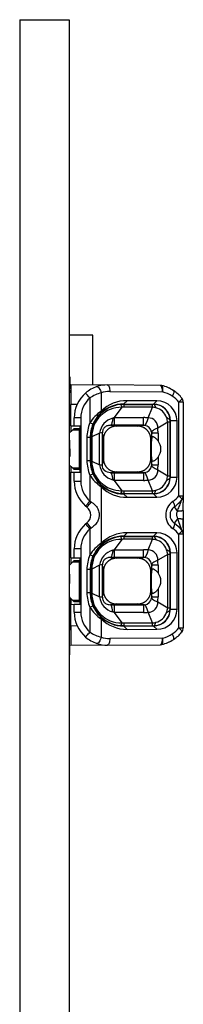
# Model space of a CAD drawing. Header units: millimetres. Extents: x 7 to 819, y 15 to 587.
# Tile 11 of 45: x 341.6 to 346.55, y 224.5 to 254.32. Entities that reach past the tile are written whole.
import ezdxf

# ---------------------------------------------------------------- set-up
doc = ezdxf.new("R2010")
doc.units = ezdxf.units.MM
doc.layers.add('Default', color=7, linetype='Continuous')
doc.layers.add('RECLED_224X50MM_', color=7, linetype='Continuous')

# ---------------------------------------------------------------- blocks, each defined once
blk = doc.blocks.new('SE4')
at = {"layer": 'RECLED_224X50MM_', "color": 7, "linetype": 'Continuous'}
for p, q in [((341.604, 254.32), (343.104, 254.32)), ((341.604, 254.32), (341.604, 204.82)), ((343.104, 254.32), (343.104, 204.82)), ((343.812, 244.77), (343.104, 244.77)), ((343.812, 243.264), (343.812, 244.77)), ((343.124, 243.505), (343.104, 243.505)), ((343.154, 243.27), (343.154, 242.67)), ((343.154, 243.27), (344.263, 243.26)), ((343.94, 243.21), (343.947, 243.211)), ((344.071, 243.02), (344.071, 242.464)), ((345.861, 243.246), (344.263, 243.26)), ((344.33, 243.06), (345.927, 243.046)), ((343.729, 242.864), (343.729, 242.11)), ((344.852, 242.783), (344.754, 242.683)), ((345.755, 242.78), (344.852, 242.783)), ((345.654, 242.68), (345.755, 242.78)), ((346.423, 239.904), (346.423, 242.736)), ((346.554, 242.736), (346.423, 242.736)), ((346.554, 242.736), (346.554, 239.904)), ((343.124, 242.616), (343.104, 242.616)), ((343.124, 242.039), (343.124, 242.616)), ((343.124, 242.52), (343.154, 242.52)), ((343.124, 242.445), (343.154, 242.445)), ((343.154, 242.025), (343.154, 242.67)), ((343.341, 242.668), (343.154, 242.67)), ((344.073, 242.462), (344.039, 242.39)), ((344.692, 242.583), (344.467, 242.271)), ((344.754, 242.683), (345.654, 242.68)), ((344.754, 242.671), (344.754, 242.683)), ((344.754, 242.671), (344.754, 242.586)), ((344.754, 242.671), (345.621, 242.671)), ((345.621, 242.586), (344.754, 242.586)), ((345.492, 242.263), (345.621, 242.586)), ((345.621, 242.586), (345.621, 242.671)), ((345.654, 242.671), (345.621, 242.671)), ((345.654, 242.671), (345.654, 242.68)), ((343.454, 242.26), (343.254, 242.26)), ((343.254, 242.023), (343.254, 242.26)), ((343.454, 242.26), (343.454, 240.345)), ((343.821, 242.071), (343.729, 242.111)), ((344.467, 242.271), (344.421, 242.256)), ((344.467, 242.271), (344.467, 242.038)), ((344.467, 242.271), (345.353, 242.271)), ((346.085, 242.129), (345.782, 241.95)), ((346.155, 242.129), (346.085, 242.129)), ((346.085, 240.511), (346.085, 242.129)), ((346.155, 242.17), (346.162, 242.17)), ((346.155, 242.129), (346.155, 240.511)), ((346.365, 242.171), (346.162, 242.17)), ((346.162, 240.47), (346.162, 242.17)), ((346.365, 240.471), (346.365, 242.171)), ((343.124, 242.039), (343.104, 242.039)), ((343.104, 241.795), (343.204, 241.895)), ((343.154, 242.025), (343.154, 241.845)), ((343.154, 242.025), (343.254, 242.023)), ((343.204, 241.895), (343.254, 241.945)), ((343.404, 241.895), (343.204, 241.895)), ((343.254, 242.023), (343.429, 242.02)), ((343.254, 241.945), (343.404, 241.945)), ((343.404, 241.895), (343.404, 241.945)), ((343.404, 241.895), (343.404, 240.745)), ((343.429, 240.62), (343.429, 242.02)), ((344.137, 241.614), (344.109, 241.814)), ((344.109, 240.829), (344.109, 241.814)), ((344.467, 242.038), (344.355, 242.038)), ((344.355, 242.038), (344.535, 242.012)), ((345.353, 242.038), (344.467, 242.038)), ((345.173, 242.012), (344.535, 242.012)), ((345.173, 242.012), (345.353, 242.038)), ((343.739, 241.67), (343.639, 241.67)), ((343.639, 241.67), (343.639, 240.97)), ((343.754, 241.67), (343.739, 241.67)), ((343.739, 241.67), (343.739, 240.97)), ((343.754, 241.697), (343.753, 241.67)), ((343.754, 240.97), (343.754, 241.67)), ((344.017, 241.801), (343.787, 241.686)), ((343.787, 241.686), (343.787, 241.67)), ((343.787, 241.67), (343.787, 240.97)), ((344.017, 240.839), (344.017, 241.801)), ((344.137, 241.614), (344.137, 241.026)), ((345.598, 241.799), (345.571, 241.614)), ((345.571, 241.026), (345.571, 241.614)), ((345.791, 241.799), (345.597, 241.799)), ((345.598, 241.673), (345.598, 241.799)), ((345.791, 241.799), (345.791, 241.566)), ((343.104, 241.097), (343.124, 241.097)), ((343.639, 240.97), (343.739, 240.97)), ((343.739, 240.97), (343.754, 240.97)), ((343.754, 240.97), (343.754, 240.942)), ((343.754, 240.97), (343.787, 240.97)), ((343.787, 240.97), (343.787, 240.953)), ((343.787, 240.953), (344.017, 240.839)), ((344.109, 240.829), (344.137, 241.026)), ((345.571, 241.026), (345.598, 240.841)), ((345.598, 240.841), (345.598, 240.967)), ((345.791, 241.074), (345.791, 240.841)), ((343.204, 240.745), (343.104, 240.845)), ((343.154, 240.795), (343.154, 240.615)), ((343.154, 240.615), (343.254, 240.617)), ((343.154, 238.025), (343.154, 240.615)), ((343.254, 240.695), (343.204, 240.745)), ((343.204, 240.745), (343.404, 240.745)), ((343.404, 240.695), (343.254, 240.695)), ((343.254, 240.617), (343.429, 240.62)), ((343.254, 240.345), (343.254, 240.617)), ((343.404, 240.695), (343.404, 240.745)), ((344.535, 240.628), (344.355, 240.602)), ((344.535, 240.628), (345.173, 240.628)), ((345.353, 240.602), (345.173, 240.628)), ((345.597, 240.841), (345.791, 240.841)), ((345.782, 240.69), (346.085, 240.511)), ((343.254, 240.345), (343.454, 240.345)), ((343.729, 240.529), (343.821, 240.569)), ((343.729, 240.53), (343.729, 239.741)), ((344.421, 240.384), (344.467, 240.369)), ((344.467, 240.602), (345.353, 240.602)), ((344.467, 240.602), (344.467, 240.369)), ((345.353, 240.369), (344.467, 240.369)), ((344.467, 240.369), (344.692, 240.057)), ((345.379, 240.603), (345.353, 240.602)), ((345.621, 240.054), (345.492, 240.377)), ((346.085, 240.511), (346.155, 240.511)), ((346.155, 240.47), (346.162, 240.47)), ((346.162, 240.47), (346.365, 240.471)), ((343.154, 240.195), (343.104, 240.195)), ((343.154, 240.12), (343.104, 240.12)), ((344.074, 240.179), (344.04, 240.25)), ((344.071, 240.176), (344.071, 238.464)), ((344.754, 240.054), (344.754, 239.969)), ((344.754, 240.054), (345.621, 240.054)), ((345.621, 239.969), (345.621, 240.054)), ((343.154, 239.77), (343.104, 239.77)), ((343.77, 239.714), (343.729, 239.741)), ((344.754, 239.969), (344.651, 239.974)), ((344.754, 239.969), (344.754, 239.957)), ((344.754, 239.969), (345.621, 239.969)), ((345.654, 239.96), (344.754, 239.957)), ((344.754, 239.957), (344.851, 239.857)), ((344.851, 239.857), (345.754, 239.86)), ((345.621, 239.969), (345.654, 239.969)), ((345.654, 239.969), (345.654, 239.96)), ((345.754, 239.86), (345.654, 239.96)), ((346.423, 239.904), (346.554, 239.904)), ((346.554, 239.904), (346.554, 239.891)), ((346.554, 239.879), (346.554, 239.703)), ((343.639, 239.556), (343.598, 239.59)), ((346.282, 239.566), (346.375, 239.432)), ((346.554, 239.462), (346.554, 239.178)), ((346.375, 239.208), (346.282, 239.074)), ((346.355, 239.291), (346.354, 239.308)), ((346.355, 239.291), (346.375, 239.208)), ((346.554, 239.178), (346.554, 238.746)), ((343.598, 239.05), (343.639, 239.083)), ((343.729, 238.899), (343.729, 238.11)), ((343.73, 238.899), (343.77, 238.926)), ((344.692, 238.583), (344.467, 238.271)), ((344.852, 238.783), (344.754, 238.683)), ((344.754, 238.671), (344.754, 238.683)), ((344.754, 238.683), (345.654, 238.68)), ((344.754, 238.671), (344.754, 238.586)), ((344.754, 238.671), (345.621, 238.671)), ((345.621, 238.586), (344.754, 238.586)), ((345.755, 238.78), (344.852, 238.783)), ((345.492, 238.263), (345.621, 238.586)), ((345.654, 238.671), (345.621, 238.671)), ((345.654, 238.68), (345.755, 238.78)), ((345.654, 238.671), (345.654, 238.68)), ((346.423, 235.904), (346.423, 238.736)), ((346.554, 238.736), (346.423, 238.736)), ((346.554, 238.736), (346.554, 235.904)), ((343.104, 238.52), (343.154, 238.52)), ((343.104, 238.445), (343.154, 238.445)), ((343.454, 238.295), (343.254, 238.295)), ((343.254, 238.023), (343.254, 238.295)), ((343.454, 238.295), (343.454, 236.38)), ((344.072, 238.462), (344.039, 238.39)), ((344.467, 238.271), (344.421, 238.256)), ((344.467, 238.271), (344.467, 238.038)), ((344.467, 238.271), (345.353, 238.271)), ((343.154, 238.025), (343.154, 237.845)), ((343.154, 238.025), (343.254, 238.023)), ((343.204, 237.895), (343.254, 237.945)), ((343.254, 238.023), (343.429, 238.02)), ((343.254, 237.945), (343.404, 237.945)), ((343.404, 237.895), (343.404, 237.945)), ((343.429, 236.62), (343.429, 238.02)), ((343.821, 238.071), (343.729, 238.111)), ((344.467, 238.038), (344.355, 238.038)), ((344.355, 238.038), (344.535, 238.012)), ((345.353, 238.038), (344.467, 238.038)), ((345.173, 238.012), (344.535, 238.012)), ((345.173, 238.012), (345.353, 238.038)), ((345.379, 238.037), (345.353, 238.038)), ((346.085, 238.129), (345.782, 237.95)), ((346.155, 238.129), (346.085, 238.129)), ((346.085, 236.511), (346.085, 238.129)), ((346.155, 238.17), (346.162, 238.17)), ((346.155, 238.129), (346.155, 236.511)), ((346.365, 238.171), (346.162, 238.17)), ((346.162, 236.47), (346.162, 238.17)), ((346.365, 236.471), (346.365, 238.171)), ((343.104, 237.795), (343.204, 237.895)), ((343.404, 237.895), (343.204, 237.895)), ((343.404, 237.895), (343.404, 236.745)), ((343.739, 237.67), (343.639, 237.67)), ((343.639, 237.67), (343.639, 236.97)), ((343.754, 237.67), (343.739, 237.67)), ((343.739, 237.67), (343.739, 236.97)), ((343.754, 237.697), (343.753, 237.67)), ((343.754, 236.97), (343.754, 237.67)), ((344.017, 237.801), (343.787, 237.686)), ((343.787, 237.686), (343.787, 237.67)), ((343.787, 237.67), (343.787, 236.97)), ((344.017, 236.839), (344.017, 237.801)), ((344.137, 237.614), (344.109, 237.814)), ((344.109, 236.829), (344.109, 237.814)), ((345.598, 237.799), (345.571, 237.614)), ((345.791, 237.799), (345.597, 237.799)), ((345.598, 237.673), (345.598, 237.799)), ((345.791, 237.799), (345.791, 237.566)), ((343.124, 237.531), (343.104, 237.531)), ((344.137, 237.614), (344.137, 237.026)), ((345.571, 237.026), (345.571, 237.614)), ((345.791, 237.074), (345.791, 236.841)), ((343.124, 237.033), (343.104, 237.033)), ((343.108, 236.841), (343.104, 236.845)), ((343.124, 236.841), (343.104, 236.841)), ((343.124, 236.424), (343.124, 236.841)), ((343.204, 236.745), (343.124, 236.825)), ((343.154, 236.795), (343.154, 236.615)), ((343.254, 236.695), (343.204, 236.745)), ((343.204, 236.745), (343.404, 236.745)), ((343.404, 236.695), (343.404, 236.745)), ((343.639, 236.97), (343.739, 236.97)), ((343.739, 236.97), (343.754, 236.97)), ((343.754, 236.97), (343.754, 236.942)), ((343.754, 236.97), (343.787, 236.97)), ((343.787, 236.97), (343.787, 236.953)), ((343.787, 236.953), (344.017, 236.839)), ((344.109, 236.829), (344.137, 237.026)), ((345.571, 237.026), (345.598, 236.841)), ((345.597, 236.841), (345.791, 236.841)), ((345.598, 236.841), (345.598, 236.967)), ((343.154, 236.615), (343.254, 236.617)), ((343.154, 235.97), (343.154, 236.615)), ((343.404, 236.695), (343.254, 236.695)), ((343.254, 236.617), (343.429, 236.62)), ((343.254, 236.38), (343.254, 236.617)), ((343.729, 236.529), (343.821, 236.569)), ((343.729, 236.53), (343.729, 235.776)), ((344.535, 236.628), (344.355, 236.602)), ((344.467, 236.602), (344.467, 236.369)), ((344.467, 236.602), (345.353, 236.602)), ((344.535, 236.628), (345.173, 236.628)), ((345.353, 236.602), (345.173, 236.628)), ((345.379, 236.603), (345.353, 236.602)), ((345.782, 236.69), (346.085, 236.511)), ((346.085, 236.511), (346.155, 236.511)), ((346.155, 236.47), (346.162, 236.47)), ((346.162, 236.47), (346.365, 236.471)), ((343.124, 236.424), (343.104, 236.424)), ((343.124, 236.247), (343.104, 236.247)), ((343.124, 236.247), (343.124, 236.424)), ((343.124, 235.83), (343.124, 236.247)), ((343.154, 236.195), (343.124, 236.195)), ((343.254, 236.38), (343.454, 236.38)), ((344.04, 236.25), (344.074, 236.179)), ((344.071, 236.176), (344.071, 235.62)), ((344.467, 236.369), (344.421, 236.384)), ((345.353, 236.369), (344.467, 236.369)), ((344.467, 236.369), (344.692, 236.057)), ((345.621, 236.054), (345.492, 236.377)), ((343.154, 236.12), (343.124, 236.12)), ((343.154, 235.97), (343.341, 235.972)), ((343.154, 235.97), (343.154, 235.37)), ((344.754, 235.969), (344.651, 235.974)), ((344.754, 236.054), (344.754, 235.969)), ((344.754, 236.054), (345.621, 236.054)), ((344.754, 235.969), (344.754, 235.957)), ((344.754, 235.969), (345.621, 235.969)), ((345.654, 235.96), (344.754, 235.957)), ((344.754, 235.957), (344.851, 235.857)), ((344.851, 235.857), (345.754, 235.86)), ((345.621, 235.969), (345.621, 236.054)), ((345.621, 235.969), (345.654, 235.969)), ((345.654, 235.969), (345.654, 235.96)), ((345.754, 235.86), (345.654, 235.96)), ((346.423, 235.904), (346.554, 235.904)), ((343.124, 235.83), (343.104, 235.83)), ((345.927, 235.594), (344.33, 235.58)), ((344.263, 235.38), (343.154, 235.37)), ((344.263, 235.38), (345.861, 235.394)), ((343.104, 235.089), (343.124, 235.089))]:
    blk.add_line(p, q, dxfattribs=at)
for centre, radius, start, end in [((349.795, 243.139), 6.681, 176.8647, 180.0018), ((342.825, 243.073), 0.297, 347.0944, 12.9056), ((344.254, 242.26), 1, 131.0144, 180), ((344.254, 242.261), 0.999, 108.3025, 131.0198), ((344.34, 241.976), 1.078, 104.4538, 124.5129), ((344.254, 242.261), 0.999, 89.499, 108.3285), ((345.738, 242.381), 0.874, 79.2695, 81.9789), ((345.859, 243.046), 0.2, 76.8462, 89.5009), ((345.658, 242.181), 1.088, 56.2541, 76.9003), ((345.726, 242.18), 0.89, 56.2332, 76.8897), ((345.738, 242.381), 0.874, 63.5257, 69.3399), ((345.673, 242.19), 1.073, 38.7455, 56.6662), ((344.254, 242.26), 0.8, 131.001, 180), ((344.834, 241.708), 1.075, 89.0618, 135.2606), ((345.749, 242.164), 0.617, 0.6688, 89.3972), ((345.733, 242.179), 0.886, 38.8885, 56.643), ((346.354, 242.736), 0.2, 0, 38.942), ((343.025, 242.271), 0.249, 58.8363, 66.5812), ((344.706, 241.513), 1.144, 123.7381, 148.5382), ((344.755, 241.67), 1.002, 96.0187, 178.4078), ((344.669, 241.701), 0.882, 88.5518, 180.9496), ((344.751, 241.663), 1.019, 89.7982, 134.371), ((344.754, 241.678), 0.994, 93.3945, 96.0161), ((344.754, 242.009), 0.578, 89.9723, 96.1895), ((344.754, 241.678), 0.994, 89.9975, 93.3945), ((345.523, 241.693), 0.899, 76.9723, 83.7663), ((345.651, 242.169), 0.512, 0.1805, 89.6664), ((345.654, 242.17), 0.501, 359.9633, 90.0317), ((345.618, 242.124), 0.457, 18.6514, 76.3159), ((344.754, 241.67), 1.116, 156.7364, 180), ((344.767, 241.667), 1.028, 135.1838, 156.875), ((344.575, 241.711), 0.566, 105.7543, 170.8525), ((-36.669, 242.192), 382.022, 359.97677, 0.01186), ((345.351, 240.939), 1.331, 83.9551, 89.9314), ((345.489, 241.97), 0.294, 356.188, 89.5195), ((345.225, 241.997), 0.87, 8.7498, 18.3473), ((358.104, 242.125), 11.949, 179.7866, 179.983), ((344.754, 241.67), 1.016, 156.7359, 180), ((345.354, 241.794), 0.243, 7.6919, 84.2704), ((344.52, 241.8), 1.271, 359.9581, 6.7887), ((342.821, 241.529), 0.301, 347.1837, 12.8163), ((343.77, 240.404), 1.267, 89.2392, 90.7619), ((349.781, 241.462), 6.666, 179.9983, 183.1387), ((344.754, 240.97), 1.116, 180, 203.2666), ((344.754, 240.97), 1.016, 180, 203.2555), ((344.755, 240.97), 1.001, 181.5919, 264.0326), ((344.669, 240.939), 0.882, 179.0311, 271.4643), ((344.575, 240.929), 0.566, 189.1738, 254.2077), ((343.938, 239.671), 1.17, 81.5979, 86.1293), ((345.353, 240.847), 0.244, 275.9442, 352.2185), ((345.488, 240.672), 0.295, 270.7193, 3.5692), ((344.418, 240.846), 1.373, 353.4623, 359.7882), ((344.254, 240.345), 1, 180, 228.9861), ((344.254, 240.345), 0.8, 180, 229.0124), ((344.719, 241.139), 1.161, 211.6338, 236.047), ((344.757, 240.966), 1.016, 202.9848, 224.9567), ((344.445, 244.174), 3.572, 268.5568, 270.3529), ((348.534, 240.488), 3.184, 177.9409, 182.1337), ((345.347, 241.714), 1.345, 270.26, 276.1699), ((345.652, 240.47), 0.51, 270.2016, 0.0078), ((345.654, 240.47), 0.501, 269.9679, 0.0373), ((345.618, 240.516), 0.457, 283.6845, 341.3483), ((345.753, 240.472), 0.612, 270.1558, 359.8856), ((345.226, 240.643), 0.869, 341.6414, 351.2489), ((358.158, 240.514), 12.002, 180.017, 180.2125), ((343.025, 240.37), 0.25, 288.4931, 301.144), ((344.749, 240.973), 1.015, 225.5656, 270.3104), ((344.83, 240.923), 1.065, 224.5296, 271.1298), ((344.76, 240.751), 0.697, 264.3445, 269.4936), ((345.522, 240.957), 0.909, 276.2705, 282.9897), ((342.06, 241.065), 2.13, 316.1873, 321.5753), ((346.527, 239.32), 0.503, 125.2986, 234.7015), ((345.734, 240.458), 0.884, 304.6205, 321.2051), ((345.659, 240.463), 1.091, 304.7479, 321.1608), ((346.354, 239.904), 0.2, 321.0591, 359.9998), ((339.584, 243.065), 5.362, 319.1237, 321.3171), ((343.455, 239.32), 0.3, 307.8997, 52.0775), ((346.453, 239.32), 0.3, 124.7621, 235.238), ((333.516, 239.733), 13.038, 358.7714, 359.857), ((353.139, 241.711), 7.213, 200.309, 202.2133), ((333.391, 238.908), 13.163, 0.1689, 1.215), ((344.254, 238.295), 1, 131.0143, 180), ((344.254, 238.295), 0.8, 131.0005, 180), ((341.887, 237.427), 2.358, 38.6377, 43.5015), ((340.127, 236.025), 4.657, 38.5354, 41.0627), ((345.734, 238.182), 0.884, 38.7922, 55.3777), ((345.659, 238.177), 1.091, 38.8394, 55.2519), ((342.926, 237.538), 3.821, 20.2584, 22.2416), ((346.378, 238.747), 0.175, 1.686, 42.5203), ((346.354, 238.736), 0.2, 359.9989, 38.942), ((344.755, 237.67), 1.002, 96.0187, 178.4078), ((344.667, 237.703), 0.88, 88.4253, 181.076), ((344.751, 237.663), 1.019, 89.7982, 134.371), ((344.834, 237.708), 1.075, 89.0615, 135.2726), ((344.754, 237.678), 0.994, 93.3945, 96.0161), ((344.754, 238.009), 0.578, 89.9723, 96.1895), ((344.754, 237.678), 0.994, 89.9975, 93.3945), ((297.721, 238.615), 47.899, 359.9661, 0.0676), ((345.523, 237.694), 0.898, 77.0314, 83.7693), ((345.651, 238.169), 0.512, 0.1805, 89.6664), ((345.654, 238.17), 0.501, 359.9633, 90.0317), ((345.625, 238.133), 0.447, 17.9489, 77.1418), ((345.749, 238.164), 0.617, 0.6688, 89.3972), ((343.025, 238.271), 0.249, 58.8363, 71.5266), ((344.706, 237.513), 1.144, 123.7508, 148.5328), ((344.767, 237.667), 1.028, 135.1838, 156.8743), ((344.575, 237.711), 0.566, 105.7543, 170.8525), ((-36.044, 238.191), 381.397, 359.97683, 0.01197), ((345.351, 236.939), 1.331, 83.9551, 89.9314), ((345.486, 237.967), 0.297, 356.8009, 88.9066), ((345.223, 237.996), 0.872, 8.7572, 18.3348), ((344.754, 237.67), 1.116, 156.7363, 180), ((344.754, 237.67), 1.016, 156.7351, 180), ((345.354, 237.794), 0.243, 7.6919, 84.2687), ((344.52, 237.8), 1.271, 359.9581, 6.7888), ((358.104, 238.125), 11.949, 179.7866, 179.983), ((343.77, 236.404), 1.267, 89.2392, 90.7619), ((344.754, 236.97), 1.116, 180, 203.2635), ((344.754, 236.97), 1.016, 180, 203.2555), ((344.755, 236.97), 1.001, 181.5919, 264.0327), ((344.669, 236.939), 0.882, 179.0311, 271.4643), ((344.575, 236.929), 0.566, 189.1738, 254.2077), ((343.946, 235.731), 1.11, 81.5242, 86.3581), ((345.353, 236.847), 0.245, 276.0546, 352.0984), ((344.418, 236.846), 1.373, 353.4623, 359.7882), ((344.72, 237.139), 1.162, 211.6421, 236.0521), ((344.757, 236.966), 1.016, 202.9853, 224.9584), ((344.445, 240.174), 3.572, 268.5569, 270.3529), ((820.509, 236.546), 475.156, 179.9933, 180.02134), ((345.489, 236.67), 0.293, 270.4348, 3.8537), ((345.652, 236.47), 0.51, 270.2016, 0.0078), ((345.654, 236.47), 0.501, 269.9679, 0.0373), ((345.753, 236.472), 0.612, 270.1558, 359.8856), ((345.224, 236.643), 0.871, 341.653, 351.2454), ((358.158, 236.514), 12.002, 180.017, 180.2125), ((343.025, 236.37), 0.25, 293.4096, 301.144), ((344.254, 236.38), 1, 180, 228.9852), ((344.254, 236.38), 0.8, 180, 228.9982), ((344.749, 236.973), 1.015, 225.5691, 270.3102), ((344.851, 236.974), 1.116, 225.6686, 269.9971), ((345.354, 237.652), 1.283, 269.9653, 276.166), ((345.625, 236.507), 0.447, 282.9825, 342.0501), ((344.76, 236.751), 0.697, 264.3445, 269.4936), ((345.522, 236.957), 0.909, 276.2705, 282.9897), ((345.73, 236.463), 0.889, 303.4316, 321.1053), ((346.354, 235.904), 0.2, 321.0566, 359.9999), ((344.254, 236.38), 1, 228.9852, 251.6882), ((344.34, 236.665), 1.079, 235.4849, 255.5394), ((345.654, 236.471), 1.101, 283.169, 303.5795), ((345.725, 236.463), 0.893, 283.1184, 303.7254), ((345.66, 236.462), 1.09, 303.5472, 321.1736), ((344.254, 236.381), 1.002, 251.7054, 270.4824), ((345.731, 236.282), 0.898, 278.2563, 280.6998), ((345.859, 235.594), 0.2, 270.4957, 283.1518), ((345.731, 236.282), 0.898, 290.8265, 296.2288)]:
    blk.add_arc(centre, radius, start, end, dxfattribs=at)
for centre, major_axis, ratio, start_param, end_param in [((344.322, 242.16), (0, -0.9), 0.939686, 3.13353, 3.443577), ((345.859, 243.046), (-0.002, -0.2), 0.342009, 1.57378, 3.141698), ((345.643, 241.32), (0, -0.525), 0.116839, 3.975219, 5.449559), ((345.132, 241.32), (-0.746, 0), 0.704087, 2.653791, 3.629395), ((345.643, 237.32), (0, -0.525), 0.116839, 3.975219, 5.449559), ((345.132, 237.32), (-0.746, 0), 0.704087, 2.653791, 3.629395), ((344.322, 236.482), (-0.002, 0.902), 0.939653, 2.838236, 3.147658), ((345.859, 235.594), (-0.002, 0.2), 0.342009, 3.141537, 4.709393)]:
    blk.add_ellipse(centre, major_axis=major_axis, ratio=ratio, start_param=start_param, end_param=end_param, dxfattribs=at)
for points, degree, knots in [([(343.729, 242.864), (343.695, 242.903), (343.661, 242.943), (343.612, 242.999), (343.598, 243.015), (343.598, 243.015)], 3, [0, 0, 0, 0, 0.5, 0.5, 1, 1, 1, 1]), ([(343.947, 243.211), (343.965, 243.211), (343.989, 243.19), (344.035, 243.119), (344.057, 243.07), (344.071, 243.02)], 3, [0, 0, 0, 0, 0.5, 0.5, 1, 1, 1, 1]), ([(344.263, 243.26), (344.281, 243.26), (344.298, 243.239), (344.323, 243.165), (344.33, 243.113), (344.33, 243.06)], 3, [0, 0, 0, 0, 0.5, 0.5, 1, 1, 1, 1]), ([(345.927, 243.046), (345.936, 243.095), (345.938, 243.144), (345.929, 243.216), (345.918, 243.238), (345.905, 243.241)], 3, [0, 0, 0, 0, 0.5, 0.5, 1, 1, 1, 1]), ([(346.262, 243.086), (346.272, 243.077), (346.273, 243.055), (346.258, 242.995), (346.242, 242.958), (346.22, 242.919)], 3, [0, 0, 0, 0, 0.5, 0.5, 1, 1, 1, 1]), ([(346.51, 242.861), (346.516, 242.854), (346.511, 242.837), (346.479, 242.792), (346.454, 242.764), (346.423, 242.736)], 3, [0, 0, 0, 0, 0.5, 0.5, 1, 1, 1, 1]), ([(345.726, 242.569), (345.722, 242.581), (345.714, 242.606), (345.701, 242.632), (345.689, 242.65), (345.678, 242.661), (345.668, 242.668), (345.661, 242.671), (345.656, 242.671), (345.654, 242.671)], 3, [0, 0, 0, 0, 0.208868, 0.39575, 0.560635, 0.70351, 0.824368, 0.9232, 1, 1, 1, 1]), ([(344.421, 242.256), (344.419, 242.237), (344.412, 242.195), (344.401, 242.139), (344.388, 242.088), (344.372, 242.049), (344.361, 242.042), (344.355, 242.037)], 3, [0, 0, 0, 0, 0.146091, 0.319149, 0.519162, 0.746117, 1, 1, 1, 1]), ([(346.155, 242.17), (346.155, 242.175), (346.153, 242.188), (346.141, 242.212), (346.111, 242.241), (346.072, 242.26), (346.051, 242.271)], 3, [0, 0, 0, 0, 0.142438, 0.356692, 0.642615, 1, 1, 1, 1]), ([(344.355, 242.037), (344.335, 242.035), (344.298, 242.034), (344.245, 242.02), (344.201, 241.999), (344.166, 241.971), (344.14, 241.936), (344.122, 241.896), (344.112, 241.854), (344.111, 241.828), (344.11, 241.814)], 3, [0, 0, 0, 0, 0.192334, 0.35505, 0.490491, 0.603021, 0.700274, 0.792315, 0.88945, 1, 1, 1, 1]), ([(344.535, 242.012), (344.372, 242.012), (344.254, 241.896), (344.137, 241.78), (344.137, 241.614)], 2, [0, 0, 0, 0.5, 0.5, 1, 1, 1]), ([(345.571, 241.614), (345.571, 241.777), (345.455, 241.895), (345.339, 242.012), (345.173, 242.012)], 2, [0, 0, 0, 0.5, 0.5, 1, 1, 1]), ([(345.353, 242.037), (345.357, 242.038), (345.363, 242.037), (345.371, 242.037), (345.374, 242.037), (345.376, 242.037), (345.378, 242.037), (345.379, 242.035)], 3, [0, 0, 0, 0, 0.533331, 0.770577, 0.828309, 0.885689, 1, 1, 1, 1]), ([(345.782, 241.95), (345.763, 241.942), (345.725, 241.928), (345.682, 241.907), (345.65, 241.889), (345.627, 241.872), (345.612, 241.858), (345.603, 241.845), (345.598, 241.835), (345.597, 241.829), (345.595, 241.826)], 3, [0, 0, 0, 0, 0.174645, 0.335116, 0.481407, 0.613513, 0.731429, 0.835151, 0.924676, 1, 1, 1, 1]), ([(345.595, 241.826), (345.597, 241.824), (345.597, 241.821), (345.597, 241.818), (345.597, 241.816), (345.597, 241.809), (345.598, 241.803), (345.597, 241.799)], 3, [0, 0, 0, 0, 0.235071, 0.293359, 0.351912, 0.470779, 1, 1, 1, 1]), ([(345.598, 241.673), (345.599, 241.678), (345.602, 241.689), (345.616, 241.696), (345.636, 241.695), (345.662, 241.685), (345.691, 241.668), (345.723, 241.642), (345.757, 241.609), (345.78, 241.58), (345.791, 241.566)], 3, [0, 0, 0, 0, 0.146939, 0.285271, 0.415946, 0.540088, 0.659008, 0.774193, 0.887282, 1, 1, 1, 1]), ([(344.137, 241.026), (344.137, 240.863), (344.253, 240.745), (344.369, 240.628), (344.535, 240.628)], 2, [0, 0, 0, 0.5, 0.5, 1, 1, 1]), ([(345.173, 240.628), (345.337, 240.628), (345.454, 240.744), (345.571, 240.86), (345.571, 241.026)], 2, [0, 0, 0, 0.5, 0.5, 1, 1, 1]), ([(345.791, 241.074), (345.78, 241.06), (345.757, 241.031), (345.723, 240.997), (345.691, 240.972), (345.662, 240.955), (345.636, 240.945), (345.616, 240.944), (345.602, 240.951), (345.599, 240.962), (345.598, 240.967)], 3, [0, 0, 0, 0, 0.112718, 0.225807, 0.340992, 0.459912, 0.584054, 0.714729, 0.853061, 1, 1, 1, 1]), ([(344.355, 240.603), (344.285, 240.601), (344.221, 240.621), (344.13, 240.702), (344.107, 240.763), (344.109, 240.829)], 3, [0, 0, 0, 0, 0.5, 0.5, 1, 1, 1, 1]), ([(345.597, 240.841), (345.598, 240.836), (345.597, 240.831), (345.597, 240.824), (345.597, 240.822), (345.597, 240.821), (345.597, 240.818), (345.597, 240.816), (345.595, 240.814)], 3, [0, 0, 0, 0, 0.529074, 0.648021, 0.706614, 0.735796, 0.764942, 1, 1, 1, 1]), ([(344.355, 240.603), (344.358, 240.6), (344.366, 240.597), (344.376, 240.579), (344.386, 240.555), (344.395, 240.525), (344.403, 240.492), (344.41, 240.457), (344.416, 240.421), (344.42, 240.396), (344.421, 240.384)], 3, [0, 0, 0, 0, 0.160397, 0.310683, 0.450856, 0.580916, 0.700861, 0.810691, 0.910404, 1, 1, 1, 1]), ([(346.155, 240.47), (346.154, 240.462), (346.152, 240.447), (346.138, 240.425), (346.119, 240.407), (346.097, 240.392), (346.074, 240.38), (346.058, 240.373), (346.051, 240.369)], 3, [0, 0, 0, 0, 0.217467, 0.414629, 0.591473, 0.747986, 0.884163, 1, 1, 1, 1]), ([(345.654, 239.969), (345.658, 239.969), (345.668, 239.971), (345.684, 239.984), (345.705, 240.013), (345.719, 240.051), (345.726, 240.071)], 3, [0, 0, 0, 0, 0.150016, 0.366779, 0.650162, 1, 1, 1, 1]), ([(346.236, 239.731), (346.258, 239.693), (346.275, 239.656), (346.291, 239.598), (346.291, 239.576), (346.282, 239.566)], 3, [0, 0, 0, 0, 0.5, 0.5, 1, 1, 1, 1]), ([(346.375, 239.432), (346.384, 239.457), (346.403, 239.506), (346.431, 239.579), (346.458, 239.644), (346.48, 239.7), (346.494, 239.74), (346.502, 239.761), (346.504, 239.767)], 3, [0, 0, 0, 0, 0.1806224, 0.3638665, 0.5498486, 0.69593, 0.8165564, 0.9159554, 0.9159554, 0.9159554, 0.9159554]), ([(346.423, 239.904), (346.454, 239.876), (346.479, 239.848), (346.511, 239.803), (346.516, 239.786), (346.51, 239.779)], 3, [0, 0, 0, 0, 0.5, 0.5, 1, 1, 1, 1]), ([(343.77, 239.714), (343.795, 239.697), (343.842, 239.665), (343.902, 239.607), (343.949, 239.546), (343.983, 239.479), (344.004, 239.409), (344.01, 239.355), (344.01, 239.321), (344.01, 239.303), (344.007, 239.271), (343.995, 239.205), (343.956, 239.111), (343.879, 239.007), (343.807, 238.954), (343.77, 238.926)], 3, [0, 0, 0, 0, 0.092957, 0.178452, 0.258247, 0.3345, 0.409675, 0.486343, 0.500502, 0.514705, 0.543277, 0.601319, 0.722629, 0.856959, 1, 1, 1, 1]), ([(346.354, 239.308), (346.354, 239.319), (346.354, 239.342), (346.359, 239.374), (346.368, 239.404), (346.373, 239.423), (346.375, 239.432)], 3, [0, 0, 0, 0, 0.270491, 0.531384, 0.770064, 1, 1, 1, 1]), ([(346.554, 239.462), (346.553, 239.459), (346.55, 239.455), (346.535, 239.449), (346.513, 239.444), (346.487, 239.44), (346.459, 239.437), (346.43, 239.434), (346.402, 239.433), (346.383, 239.432), (346.375, 239.432)], 3, [0, 0, 0, 0, 0.157442, 0.305579, 0.444421, 0.573984, 0.69429, 0.805367, 0.907253, 1, 1, 1, 1]), ([(346.282, 239.074), (346.291, 239.064), (346.291, 239.042), (346.275, 238.984), (346.258, 238.947), (346.236, 238.909)], 3, [0, 0, 0, 0, 0.5, 0.5, 1, 1, 1, 1]), ([(346.51, 238.861), (346.516, 238.854), (346.511, 238.837), (346.479, 238.792), (346.454, 238.764), (346.423, 238.736)], 3, [0, 0, 0, 0, 0.5, 0.5, 1, 1, 1, 1]), ([(345.654, 238.671), (345.66, 238.67), (345.671, 238.668), (345.686, 238.654), (345.699, 238.636), (345.709, 238.614), (345.718, 238.592), (345.723, 238.576), (345.725, 238.569)], 3, [0, 0, 0, 0, 0.21638, 0.412888, 0.589513, 0.746245, 0.883076, 1, 1, 1, 1]), ([(344.421, 238.256), (344.419, 238.237), (344.412, 238.195), (344.401, 238.139), (344.388, 238.088), (344.372, 238.049), (344.361, 238.042), (344.355, 238.037)], 3, [0, 0, 0, 0, 0.146091, 0.319149, 0.519162, 0.746117, 1, 1, 1, 1]), ([(346.051, 238.271), (346.062, 238.265), (346.088, 238.254), (346.12, 238.232), (346.148, 238.203), (346.153, 238.182), (346.155, 238.17)], 3, [0, 0, 0, 0, 0.181506, 0.408716, 0.681575, 1, 1, 1, 1]), ([(344.355, 238.037), (344.335, 238.035), (344.298, 238.034), (344.245, 238.02), (344.201, 237.999), (344.166, 237.971), (344.14, 237.936), (344.122, 237.896), (344.112, 237.854), (344.111, 237.828), (344.11, 237.814)], 3, [0, 0, 0, 0, 0.192334, 0.35505, 0.490491, 0.603021, 0.700274, 0.792315, 0.88945, 1, 1, 1, 1]), ([(344.535, 238.012), (344.372, 238.012), (344.254, 237.896), (344.137, 237.78), (344.137, 237.614)], 2, [0, 0, 0, 0.5, 0.5, 1, 1, 1]), ([(345.571, 237.614), (345.571, 237.777), (345.455, 237.895), (345.339, 238.012), (345.173, 238.012)], 2, [0, 0, 0, 0.5, 0.5, 1, 1, 1]), ([(345.782, 237.95), (345.763, 237.942), (345.725, 237.928), (345.682, 237.907), (345.65, 237.889), (345.627, 237.872), (345.612, 237.858), (345.603, 237.845), (345.598, 237.835), (345.597, 237.829), (345.595, 237.826)], 3, [0, 0, 0, 0, 0.174645, 0.335116, 0.481407, 0.613513, 0.731429, 0.835151, 0.924676, 1, 1, 1, 1]), ([(345.595, 237.826), (345.597, 237.824), (345.597, 237.821), (345.597, 237.818), (345.597, 237.816), (345.597, 237.809), (345.598, 237.803), (345.597, 237.799)], 3, [0, 0, 0, 0, 0.235071, 0.293359, 0.351912, 0.470779, 1, 1, 1, 1]), ([(345.598, 237.673), (345.599, 237.678), (345.602, 237.689), (345.616, 237.696), (345.636, 237.695), (345.662, 237.685), (345.691, 237.668), (345.723, 237.642), (345.757, 237.609), (345.78, 237.58), (345.791, 237.566)], 3, [0, 0, 0, 0, 0.146939, 0.285271, 0.415946, 0.540088, 0.659008, 0.774193, 0.887282, 1, 1, 1, 1]), ([(343.114, 237.167), (343.124, 237.398), (343.124, 237.531), (343.124, 237.531), (343.124, 237.531), (343.124, 237.531)], 3, [0.0001678, 0.0001678, 0.0001678, 0.0001678, 0.5, 0.5, 0.5004346, 0.5004346, 0.5004346, 0.5004346]), ([(345.791, 237.074), (345.78, 237.06), (345.757, 237.031), (345.723, 236.997), (345.691, 236.972), (345.662, 236.955), (345.636, 236.945), (345.616, 236.944), (345.602, 236.951), (345.599, 236.962), (345.598, 236.967)], 3, [0, 0, 0, 0, 0.112718, 0.225807, 0.340992, 0.459912, 0.584054, 0.714729, 0.853061, 1, 1, 1, 1]), ([(344.11, 236.829), (344.111, 236.813), (344.112, 236.783), (344.124, 236.735), (344.148, 236.69), (344.182, 236.653), (344.227, 236.627), (344.284, 236.608), (344.329, 236.606), (344.355, 236.603)], 3, [0, 0, 0, 0, 0.123631, 0.232374, 0.336798, 0.45002, 0.572337, 0.753147, 1, 1, 1, 1]), ([(344.137, 237.026), (344.137, 236.863), (344.253, 236.745), (344.369, 236.628), (344.535, 236.628)], 2, [0, 0, 0, 0.5, 0.5, 1, 1, 1]), ([(345.173, 236.628), (345.337, 236.628), (345.454, 236.744), (345.571, 236.86), (345.571, 237.026)], 2, [0, 0, 0, 0.5, 0.5, 1, 1, 1]), ([(345.597, 236.841), (345.598, 236.836), (345.597, 236.831), (345.597, 236.824), (345.597, 236.822), (345.597, 236.821), (345.597, 236.818), (345.597, 236.816), (345.595, 236.814)], 3, [0, 0, 0, 0, 0.529074, 0.648021, 0.706614, 0.735796, 0.764942, 1, 1, 1, 1]), ([(345.595, 236.814), (345.598, 236.807), (345.602, 236.793), (345.627, 236.766), (345.68, 236.731), (345.746, 236.704), (345.782, 236.69)], 3, [0, 0, 0, 0, 0.165359, 0.387197, 0.665442, 1, 1, 1, 1]), ([(346.051, 236.369), (346.064, 236.375), (346.089, 236.387), (346.116, 236.405), (346.135, 236.422), (346.146, 236.437), (346.152, 236.45), (346.155, 236.461), (346.155, 236.467), (346.155, 236.47)], 3, [0, 0, 0, 0, 0.212085, 0.401116, 0.567077, 0.709956, 0.829741, 0.926424, 1, 1, 1, 1]), ([(345.654, 235.969), (345.658, 235.969), (345.668, 235.971), (345.684, 235.984), (345.705, 236.013), (345.719, 236.051), (345.726, 236.071)], 3, [0, 0, 0, 0, 0.150016, 0.366779, 0.650162, 1, 1, 1, 1]), ([(346.423, 235.904), (346.454, 235.876), (346.479, 235.848), (346.511, 235.803), (346.516, 235.786), (346.51, 235.779)], 3, [0, 0, 0, 0, 0.5, 0.5, 1, 1, 1, 1]), ([(343.598, 235.625), (343.598, 235.625), (343.612, 235.641), (343.661, 235.697), (343.695, 235.736), (343.729, 235.776)], 3, [0, 0, 0, 0, 0.5, 0.5, 1, 1, 1, 1]), ([(344.071, 235.62), (344.056, 235.567), (344.032, 235.514), (343.982, 235.442), (343.957, 235.425), (343.94, 235.43)], 3, [0, 0, 0, 0, 0.5, 0.5, 1, 1, 1, 1]), ([(344.33, 235.58), (344.33, 235.527), (344.323, 235.475), (344.298, 235.401), (344.281, 235.38), (344.263, 235.38)], 3, [0, 0, 0, 0, 0.5, 0.5, 1, 1, 1, 1]), ([(345.905, 235.399), (345.918, 235.402), (345.929, 235.424), (345.938, 235.496), (345.936, 235.545), (345.927, 235.594)], 3, [0, 0, 0, 0, 0.5, 0.5, 1, 1, 1, 1]), ([(346.263, 235.554), (346.271, 235.565), (346.272, 235.587), (346.257, 235.646), (346.241, 235.682), (346.22, 235.721)], 3, [0, 0, 0, 0, 0.5, 0.5, 1, 1, 1, 1]), ([(343.124, 235.089), (343.124, 235.089), (343.124, 235.089), (343.124, 235.09), (343.124, 235.223), (343.115, 235.453)], 3, [0.4995151, 0.4995151, 0.4995151, 0.4995151, 0.5, 0.5, 0.9998444, 0.9998444, 0.9998444, 0.9998444])]:
    blk.add_open_spline(points, degree=degree, knots=knots, dxfattribs=at)
for points in [[(344.65, 242.666), (344.662, 242.666), (344.677, 242.637), (344.692, 242.583)], [(345.492, 242.263), (345.451, 242.122), (345.411, 242.041), (345.379, 242.035)], [(344.11, 241.814), (344.106, 241.81), (344.074, 241.806), (344.017, 241.801)], [(343.787, 241.686), (343.766, 241.69), (343.754, 241.694), (343.754, 241.697)], [(343.754, 240.942), (343.754, 240.946), (343.766, 240.95), (343.787, 240.953)], [(345.782, 240.69), (345.665, 240.734), (345.599, 240.777), (345.595, 240.814)], [(345.492, 240.377), (345.452, 240.518), (345.414, 240.599), (345.379, 240.604)], [(344.651, 239.974), (344.662, 239.974), (344.677, 240.004), (344.692, 240.057)], [(344.692, 238.583), (344.677, 238.636), (344.662, 238.666), (344.65, 238.666)], [(345.492, 238.263), (345.451, 238.122), (345.411, 238.041), (345.379, 238.035)], [(343.787, 237.686), (343.766, 237.69), (343.754, 237.694), (343.754, 237.697)], [(344.11, 237.814), (344.106, 237.81), (344.074, 237.806), (344.017, 237.801)], [(343.754, 236.942), (343.754, 236.946), (343.766, 236.95), (343.787, 236.953)], [(345.492, 236.377), (345.452, 236.518), (345.414, 236.599), (345.379, 236.604)], [(344.692, 236.057), (344.677, 236.003), (344.662, 235.974), (344.651, 235.974)]]:
    blk.add_open_spline(points, degree=3, dxfattribs=at)
for points, weights in [([(346.554, 239.178), (346.554, 239.194), (346.482, 239.206), (346.375, 239.208)], [1.14758095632, 0.950810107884, 0.950806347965, 1.14756967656]), ([(344.421, 236.384), (344.402, 236.523), (344.379, 236.598), (344.355, 236.603)], [1.02448116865, 0.991842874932, 0.991839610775, 1.02447137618])]:
    blk.add_rational_spline(points, weights, degree=3, dxfattribs=at)

msp = doc.modelspace()

# ---------------------------------------------------------------- block references
at = {"layer": 'Default'}
msp.add_blockref('SE4', (0, 0), dxfattribs=at)

doc.saveas('drawing.dxf')
